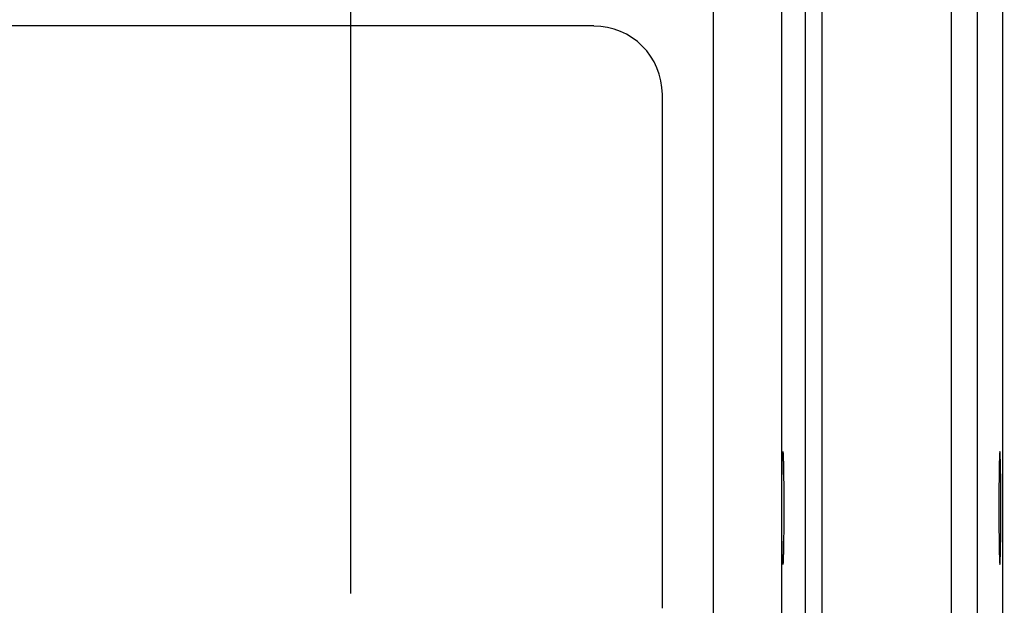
# Model space of a CAD drawing. Header units: inches. Extents: x 0 to 34, y 0 to 22.
# Tile 94 of 109: x 24.935 to 26.067, y 17.152 to 17.825. Entities that reach past the tile are written whole.
import ezdxf

# ---------------------------------------------------------------- set-up
doc = ezdxf.new("R2010")
doc.units = ezdxf.units.IN
doc.header["$LTSCALE"] = 1.87
doc.header["$MEASUREMENT"] = 0
doc.layers.get('0').update_dxf_attribs({"linetype": 'CONTINUOUS'})
doc.layers.add('DIMENSIONS', color=7, linetype='CONTINUOUS')
doc.styles.get("Standard").update_dxf_attribs({"font": 'txt', "width": 0.8})
doc.dimstyles.new('DIMSTYLE_1', dxfattribs={"dimtxt": 0.125, "dimasz": 0.18, "dimexe": 0.18, "dimexo": 0.0625, "dimgap": 0.09, "dimtad": 0, "dimtih": 1, "dimtoh": 1, "dimdec": 3, "dimzin": 4, "dimdsep": 46, "dimtxsty": 'STANDARD', "dimblk": '_FILLED', "dimblk1": '_FILLED', "dimblk2": '_FILLED', "dimcen": 0.09, "dimadec": 0, "dimazin": 0, "dimtp": 0.01, "dimtm": 0.01, "dimtfac": 1, "dimtdec": 3, "dimtofl": 0, "dimtmove": 0, "dimatfit": 3, "dimldrblk": '_FILLED', "dimfxl": 1, "dimtolj": 1, "dimtzin": 4, "dimarcsym": 0})

# ---------------------------------------------------------------- blocks, each defined once
blk = doc.blocks.new('_FILLED')
at = {"color": 0, "linetype": 'BYBLOCK'}
blk.add_solid([(0, 0), (-1, 0.1736), (-1, -0.1736)], dxfattribs=at)
blk = doc.blocks.new('*D8')
at = {"layer": 'DIMENSIONS', "color": 2, "linetype": 'CONTINUOUS'}
for p, q in [((25.3158, 17.1658), (25.3158, 19.1235)), ((26.0648, 18.3113), (26.0648, 19.1235)), ((25.3158, 18.9985), (24.9558, 18.9985)), ((26.0648, 18.9985), (26.5979, 18.9985))]:
    blk.add_line(p, q, dxfattribs=at)
at = {"layer": 'DIMENSIONS', "color": 2, "linetype": 'CONTINUOUS', "xscale": 0.18, "yscale": 0.18, "zscale": 0.18}
blk.add_blockref('_FILLED', (25.3158, 18.9985), dxfattribs=at)
at = {"layer": 'DIMENSIONS', "color": 2, "linetype": 'CONTINUOUS', "xscale": 0.18, "yscale": 0.18, "zscale": 0.18, "rotation": 180}
blk.add_blockref('_FILLED', (26.0648, 18.9985), dxfattribs=at)
at = {"layer": 'DIMENSIONS', "color": 2, "linetype": 'CONTINUOUS', "width": 0.8}
for s, p in [('[', (27.1854, 18.936)), (']', (27.7854, 18.936)), ('.749', (26.6604, 18.936)), ('19.02', (27.2854, 18.936))]:
    blk.add_text(s, height=0.125, dxfattribs=at).set_placement(p)
blk = doc.blocks.new('*D9')
at = {"layer": 'DIMENSIONS', "color": 2, "linetype": 'CONTINUOUS'}
for p, q in [((18.8158, 17.1554), (18.8158, 19.8735)), ((25.3158, 17.1658), (25.3158, 19.8735)), ((18.8158, 19.7485), (21.2108, 19.7485)), ((25.3158, 19.7485), (22.6608, 19.7485))]:
    blk.add_line(p, q, dxfattribs=at)
at = {"layer": 'DIMENSIONS', "color": 2, "linetype": 'CONTINUOUS', "xscale": 0.18, "yscale": 0.18, "zscale": 0.18, "rotation": 180}
blk.add_blockref('_FILLED', (18.8158, 19.7485), dxfattribs=at)
at = {"layer": 'DIMENSIONS', "color": 2, "linetype": 'CONTINUOUS', "xscale": 0.18, "yscale": 0.18, "zscale": 0.18}
blk.add_blockref('_FILLED', (25.3158, 19.7485), dxfattribs=at)
at = {"layer": 'DIMENSIONS', "color": 2, "linetype": 'CONTINUOUS', "width": 0.8}
for s, p in [('[', (21.8983, 19.686)), (']', (22.4983, 19.686)), ('6.500', (21.2733, 19.686)), ('165.1', (21.9983, 19.686))]:
    blk.add_text(s, height=0.125, dxfattribs=at).set_placement(p)

msp = doc.modelspace()

# ---------------------------------------------------------------- linework, layer by layer
at = {"color": 7, "linetype": 'CONTINUOUS'}
for p, q in [((26.0058, 18.1482), (26.0058, 14.8797)), ((26.0358, 18.1482), (26.0358, 14.8797)), ((26.0648, 18.1337), (26.0648, 14.8942)), ((25.7326, 14.9526), (25.7326, 18.0753)), ((25.8384, 15.0028), (25.8384, 18.0251)), ((25.8574, 15.0028), (25.8574, 18.0251)), ((25.8106, 17.9973), (25.8106, 15.0306)), ((25.5951, 17.818), (18.5085, 17.818)), ((25.6738, 17.1487), (25.6738, 17.7392))]:
    msp.add_line(p, q, dxfattribs=at)
msp.add_arc((25.5951, 17.7392), 0.0787, 0, 90, dxfattribs=at)
for points in [[(25.8123, 17.199), (25.8122, 17.199), (25.8122, 17.1993), (25.8121, 17.1996), (25.812, 17.2003), (25.812, 17.2012), (25.8119, 17.2024), (25.8118, 17.2038), (25.8118, 17.2055), (25.8117, 17.2074), (25.8116, 17.2096), (25.8116, 17.212), (25.8115, 17.2146), (25.8115, 17.2174), (25.8114, 17.2204), (25.8114, 17.2235), (25.8113, 17.2268), (25.8113, 17.2303), (25.8113, 17.234), (25.8112, 17.2377), (25.8112, 17.2416), (25.8112, 17.2455), (25.8112, 17.2495), (25.8111, 17.2536), (25.8111, 17.2577), (25.8111, 17.2619), (25.8111, 17.266), (25.8111, 17.2702), (25.8111, 17.2743), (25.8112, 17.2784), (25.8112, 17.2824), (25.8112, 17.2864), (25.8112, 17.2902), (25.8113, 17.294), (25.8113, 17.2976), (25.8113, 17.3011), (25.8114, 17.3044), (25.8114, 17.3076), (25.8115, 17.3106), (25.8115, 17.3134), (25.8116, 17.3159), (25.8116, 17.3183), (25.8117, 17.3205), (25.8118, 17.3224), (25.8118, 17.3241), (25.8119, 17.3255), (25.812, 17.3267), (25.812, 17.3276), (25.8121, 17.3283), (25.8122, 17.3287), (25.8122, 17.3289), (25.8123, 17.3289)], [(25.8123, 17.3289), (25.8123, 17.3289), (25.8124, 17.3287), (25.8124, 17.3283), (25.8125, 17.3276), (25.8126, 17.3267), (25.8126, 17.3255), (25.8127, 17.3241), (25.8128, 17.3224), (25.8128, 17.3205), (25.8129, 17.3183), (25.8129, 17.3159), (25.813, 17.3134), (25.8131, 17.3106), (25.8131, 17.3076), (25.8132, 17.3044), (25.8132, 17.3011), (25.8132, 17.2976), (25.8133, 17.294), (25.8133, 17.2902), (25.8133, 17.2864), (25.8134, 17.2824), (25.8134, 17.2784), (25.8134, 17.2743), (25.8134, 17.2702), (25.8134, 17.266), (25.8134, 17.2619), (25.8134, 17.2577), (25.8134, 17.2536), (25.8134, 17.2495), (25.8134, 17.2455), (25.8133, 17.2416), (25.8133, 17.2377), (25.8133, 17.234), (25.8132, 17.2303), (25.8132, 17.2268), (25.8132, 17.2235), (25.8131, 17.2204), (25.8131, 17.2174), (25.813, 17.2146), (25.8129, 17.212), (25.8129, 17.2096), (25.8128, 17.2074), (25.8128, 17.2055), (25.8127, 17.2038), (25.8126, 17.2024), (25.8126, 17.2012), (25.8125, 17.2003), (25.8124, 17.1996), (25.8124, 17.1993), (25.8123, 17.199), (25.8123, 17.199)], [(26.0618, 17.3289), (26.0617, 17.3289), (26.0617, 17.3287), (26.0616, 17.3283), (26.0616, 17.3276), (26.0615, 17.3267), (26.0614, 17.3255), (26.0613, 17.3241), (26.0613, 17.3224), (26.0612, 17.3205), (26.0612, 17.3183), (26.0611, 17.3159), (26.061, 17.3134), (26.061, 17.3106), (26.0609, 17.3076), (26.0609, 17.3044), (26.0608, 17.3011), (26.0608, 17.2976), (26.0608, 17.294), (26.0607, 17.2902), (26.0607, 17.2864), (26.0607, 17.2824), (26.0607, 17.2784), (26.0607, 17.2743), (26.0607, 17.2702), (26.0606, 17.266), (26.0606, 17.2619), (26.0607, 17.2577), (26.0607, 17.2536), (26.0607, 17.2495), (26.0607, 17.2455), (26.0607, 17.2416), (26.0607, 17.2377), (26.0608, 17.234), (26.0608, 17.2303), (26.0608, 17.2268), (26.0609, 17.2235), (26.0609, 17.2204), (26.061, 17.2174), (26.061, 17.2146), (26.0611, 17.212), (26.0612, 17.2096), (26.0612, 17.2074), (26.0613, 17.2055), (26.0613, 17.2038), (26.0614, 17.2024), (26.0615, 17.2012), (26.0616, 17.2003), (26.0616, 17.1996), (26.0617, 17.1993), (26.0617, 17.199), (26.0618, 17.199)], [(26.0618, 17.199), (26.0618, 17.199), (26.0619, 17.1993), (26.0619, 17.1996), (26.062, 17.2003), (26.0621, 17.2012), (26.0621, 17.2024), (26.0622, 17.2038), (26.0623, 17.2055), (26.0623, 17.2074), (26.0624, 17.2096), (26.0625, 17.212), (26.0625, 17.2146), (26.0626, 17.2174), (26.0626, 17.2204), (26.0627, 17.2235), (26.0627, 17.2268), (26.0628, 17.2303), (26.0628, 17.234), (26.0628, 17.2377), (26.0628, 17.2416), (26.0629, 17.2455), (26.0629, 17.2495), (26.0629, 17.2536), (26.0629, 17.2577), (26.0629, 17.2619), (26.0629, 17.266), (26.0629, 17.2702), (26.0629, 17.2743), (26.0629, 17.2784), (26.0629, 17.2824), (26.0628, 17.2864), (26.0628, 17.2902), (26.0628, 17.294), (26.0628, 17.2976), (26.0627, 17.3011), (26.0627, 17.3044), (26.0626, 17.3076), (26.0626, 17.3106), (26.0625, 17.3134), (26.0625, 17.3159), (26.0624, 17.3183), (26.0623, 17.3205), (26.0623, 17.3224), (26.0622, 17.3241), (26.0621, 17.3255), (26.0621, 17.3267), (26.062, 17.3276), (26.0619, 17.3283), (26.0619, 17.3287), (26.0618, 17.3289), (26.0618, 17.3289)]]:
    msp.add_open_spline(points, degree=3, knots=[0, 0, 0, 0, 0.001168, 0.004296, 0.009442, 0.016582, 0.025716, 0.036803, 0.049773, 0.064588, 0.081215, 0.099555, 0.119507, 0.141055, 0.16409, 0.188468, 0.214123, 0.240992, 0.268912, 0.297734, 0.327434, 0.35786, 0.388822, 0.420239, 0.452032, 0.484007, 0.515993, 0.547968, 0.579761, 0.611178, 0.64214, 0.672566, 0.702266, 0.731088, 0.759008, 0.785877, 0.811532, 0.83591, 0.858945, 0.880493, 0.900445, 0.918785, 0.935412, 0.950227, 0.963197, 0.974284, 0.983418, 0.990558, 0.995704, 0.998832, 1, 1, 1, 1], dxfattribs=at)

# ---------------------------------------------------------------- dimensions: what is measured, and where the dimension line sits
at = {"layer": 'DIMENSIONS', "color": 2, "linetype": 'CONTINUOUS'}
for base, p1, p2, picture, middle in [((18.8158, 19.7485), (25.3158, 17.1658), (18.8158, 17.1554), '*D9', (21.9358, 19.7485)), ((25.3158, 18.9985), (26.0648, 18.3113), (25.3158, 17.1658), '*D8', (27.2729, 18.9985))]:
    dim = msp.add_linear_dim(base=base, p1=p1, p2=p2, angle=180, dimstyle='DIMSTYLE_1', dxfattribs=at)
    dim.commit()
    dim.dimension.update_dxf_attribs({"geometry": picture, "text_midpoint": middle, "dimtype": 160})

doc.saveas('drawing.dxf')
